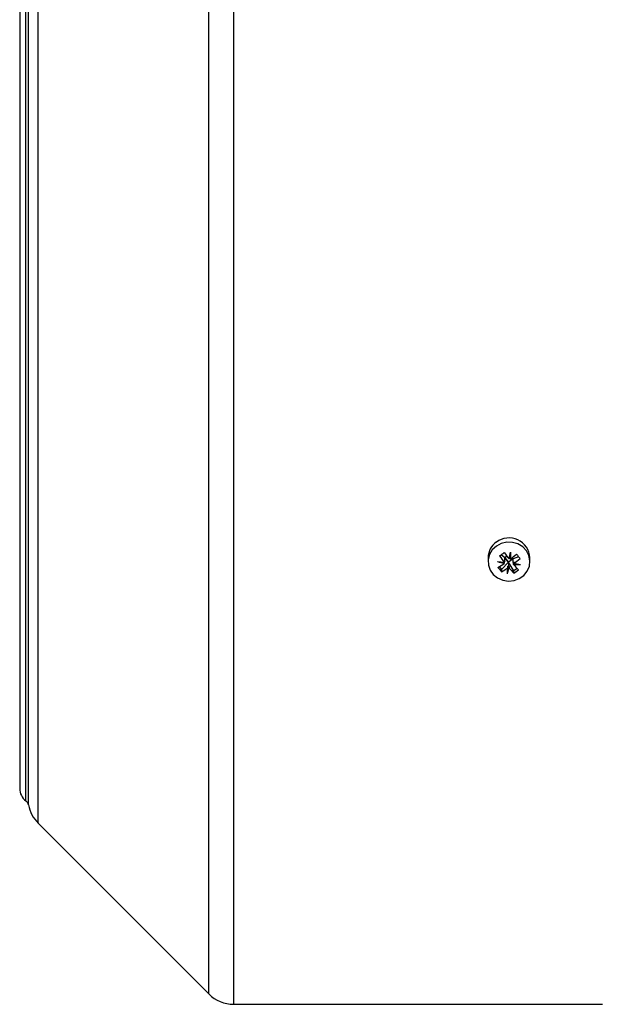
# Model space of a CAD drawing. Header units: millimetres. Extents: x -722 to 1902, y -809 to 1604.
# Tile 62 of 93: x 1195 to 1326, y 153 to 376. Entities that reach past the tile are written whole.
import ezdxf

# ---------------------------------------------------------------- set-up
doc = ezdxf.new("R2010")
doc.units = ezdxf.units.MM

msp = doc.modelspace()

# ---------------------------------------------------------------- linework, layer by layer
at = {"color": 7, "linetype": 'Continuous', "lineweight": 25}
for p, q in [((1243.22, 152.73), (1243.22, 468.73)), ((1237.56, 155.08), (1237.56, 466.39)), ((1198.81, 193.83), (1198.81, 427.63)), ((1196.02, 198.92), (1196.02, 422.55)), ((1196.61, 197.99), (1196.61, 423.47)), ((1194.61, 419.73), (1194.61, 201.73)), ((1306.04, 255.3), (1305.99, 254.12)), ((1300.96, 254.11), (1300.96, 253.21)), ((1304.78, 254.11), (1303.93, 254.76)), ((1305.58, 253.09), (1304, 251.46)), ((1304.62, 253.07), (1304.62, 252.81)), ((1304.66, 253.4), (1304.78, 253.26)), ((1304.66, 253.07), (1304.66, 253.4)), ((1304.78, 253.26), (1304.66, 253.18)), ((1305.23, 254.44), (1304.78, 254.11)), ((1305.58, 253.13), (1304.78, 254.11)), ((1304.78, 254.08), (1305.58, 253.09)), ((1304.78, 253.26), (1304.78, 254.08)), ((1306.62, 253.87), (1305.58, 253.13)), ((1306.78, 251.1), (1305.58, 253.13)), ((1305.58, 253.09), (1305.58, 252.28)), ((1305.99, 254.12), (1305.83, 254.01)), ((1305.99, 253.78), (1305.99, 254.12)), ((1306.63, 253.84), (1306.42, 254.11)), ((1307.88, 254.33), (1306.63, 253.84)), ((1306.63, 253.03), (1306.63, 253.84)), ((1306.63, 253.03), (1306.79, 253.14)), ((1306.75, 252.88), (1306.63, 253.03)), ((1306.79, 252.88), (1306.75, 252.88)), ((1306.75, 252.54), (1306.75, 252.88)), ((1306.79, 253.14), (1306.79, 252.8)), ((1310.46, 253.21), (1310.46, 254.11)), ((1303.49, 252.09), (1304, 251.46)), ((1304, 251.46), (1304, 250.93)), ((1305.7, 252.13), (1305.37, 250.76)), ((1305.42, 252.17), (1305.58, 252.28)), ((1305.42, 251.83), (1305.42, 252.17)), ((1305.58, 252.28), (1305.7, 252.13)), ((1305.7, 252.13), (1305.7, 251.79)), ((1307.54, 251.65), (1306.78, 251.1)), ((1306.78, 250.58), (1306.78, 251.1)), ((1198.81, 193.83), (1237.56, 155.08)), ((1243.22, 152.73), (1326.91, 152.73))]:
    msp.add_line(p, q, dxfattribs=at)
at = {"color": 7, "linetype": 'Continuous', "lineweight": 25, "flags": 128}
for points in [[(1302.83, 256.74), (1301.91, 255.89), (1301.28, 254.83), (1300.98, 253.66), (1301.03, 252.45), (1301.42, 251.3), (1302.13, 250.29), (1303.11, 249.5), (1304.28, 248.98), (1305.55, 248.78), (1306.84, 248.91), (1308.04, 249.35), (1309.07, 250.09), (1309.85, 251.05), (1310.32, 252.18), (1310.45, 253.38), (1310.23, 254.57), (1309.67, 255.66), (1308.82, 256.56), (1307.73, 257.22), (1306.5, 257.59), (1305.21, 257.62), (1303.95, 257.34), (1302.83, 256.74)], [(1306.06, 255.36), (1306.05, 255.16), (1306.04, 254.96), (1306.03, 254.77), (1306.02, 254.57), (1306.01, 254.37), (1306, 254.17), (1305.99, 253.98), (1305.99, 253.78)]]:
    msp.add_lwpolyline(points, dxfattribs=at)
at = {"color": 7, "linetype": 'Continuous', "lineweight": 25}
for centre, radius, start, end in [((1305.28, 254.08), 4.33, 124.5792, 179.539), ((1305.7, 253.84), 4.76, 3.22, 127.1605), ((1285.88, 280.49), 31.42, 304.2554, 306.6137), ((1341.06, 281.51), 44.91, 215.7669, 218.0751), ((1187.52, 281.16), 121.32, 346.9762, 347.7251), ((1285.09, 281.62), 34.8, 306.8947, 309.8895), ((1338.05, 279.1), 39.04, 218.2969, 220.1611), ((1306.85, 279.84), 26.86, 261.9398, 265.3306), ((1311.43, 280.13), 28.15, 252.7533, 256.0135), ((1289.14, 275.77), 27.69, 300.4986, 303.9869), ((1340.01, 280.76), 44.91, 215.7669, 218.0751), ((1306.91, 278.93), 26.39, 269.6574, 273.0884), ((1285.89, 280.63), 34.8, 306.8947, 309.8895), ((1311.17, 278.33), 25.9, 260.2638, 263.7107), ((1333.83, 276.1), 39.04, 218.2969, 220.1611), ((1289.95, 274.79), 27.69, 300.4986, 303.9869), ((939.74, 270.95), 366.19, 356.792, 357.0063), ((1228.57, 271.17), 79.52, 344.9046, 345.8973), ((1330.75, 273.09), 32.88, 220.3687, 223.2103), ((1331.8, 273.84), 32.88, 220.3687, 223.2103), ((1289.1, 276.55), 31.42, 304.2554, 306.6137), ((1198.11, 201.73), 3.5, 180, 233.5072), ((1195.13, 197.71), 1.5, 10.763, 53.5072), ((1204.46, 199.49), 8, 190.763, 225), ((1243.22, 160.73), 8, 225, 270)]:
    msp.add_arc(centre, radius, start, end, dxfattribs=at)

doc.saveas('drawing.dxf')
